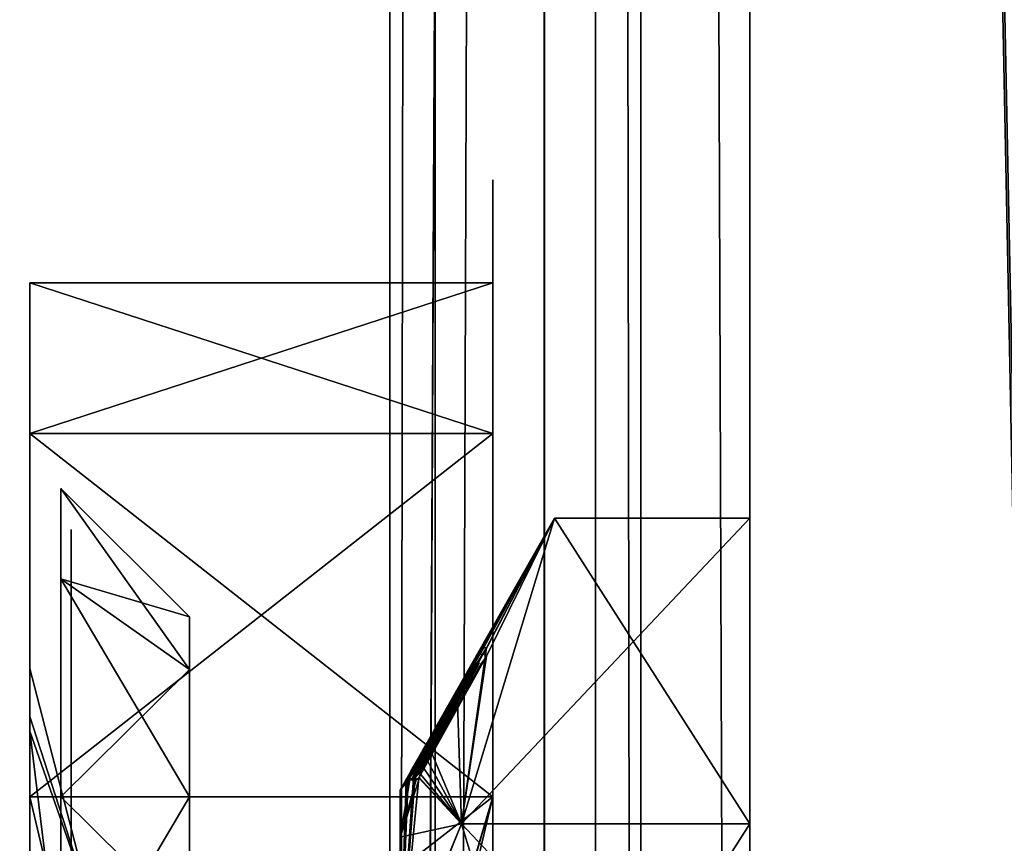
# Model space of a CAD drawing. Header units: millimetres. Extents: x -108 to 112, y -157 to 157.
# Tile 21 of 118: x -96 to -86, y -75 to -67. Entities that reach past the tile are written whole.
import ezdxf

# ---------------------------------------------------------------- set-up
doc = ezdxf.new("R2010")
doc.units = ezdxf.units.MM
doc.header["$LTSCALE"] = 33.374815
for name, color, linetype in [('1055', 7, 'CONTINUOUS'), ('1059', 7, 'CONTINUOUS'), ('1066', 7, 'CONTINUOUS'), ('1067', 7, 'CONTINUOUS'), ('1068', 7, 'CONTINUOUS'), ('1069', 7, 'CONTINUOUS'), ('1070', 7, 'CONTINUOUS'), ('1075', 7, 'CONTINUOUS'), ('1076', 7, 'CONTINUOUS'), ('12', 7, 'CONTINUOUS'), ('198', 7, 'CONTINUOUS'), ('208', 7, 'CONTINUOUS'), ('211', 7, 'CONTINUOUS'), ('217', 7, 'CONTINUOUS'), ('3', 7, 'CONTINUOUS'), ('478', 7, 'CONTINUOUS'), ('479', 7, 'CONTINUOUS'), ('480', 7, 'CONTINUOUS'), ('545', 7, 'CONTINUOUS'), ('546', 7, 'CONTINUOUS'), ('547', 7, 'CONTINUOUS'), ('548', 7, 'CONTINUOUS'), ('553', 7, 'CONTINUOUS'), ('856', 7, 'CONTINUOUS'), ('858', 7, 'CONTINUOUS'), ('9', 7, 'CONTINUOUS')]:
    doc.layers.add(name, color=color, linetype=linetype)

msp = doc.modelspace()

# ---------------------------------------------------------------- linework, layer by layer
at = {"layer": '1055', "linetype": 'CONTINUOUS'}
for points in [[(-95.5, -69.2664, -39.25), (-95.5, -70.7315, -42.7847), (-95.5, -71.2664, -39.25), (-95.5, -69.2664, -39.25)], [(-95.5, -69.2664, -15.25), (-95.5, -69.2664, -39.25), (-95.5, -71.2664, -15.25), (-95.5, -69.2664, -15.25)], [(-95.5, -73.6281, -23.6784), (-95.5, -69.2664, -39.25), (-95.5, -73.0193, -27.027), (-95.5, -73.6281, -23.6784)], [(-95.5, -69.2664, -39.25), (-95.5, -73.6281, -23.6784), (-95.5, -74.2541, -18.2488), (-95.5, -69.2664, -39.25)], [(-95.5, -73.0193, -27.027), (-95.5, -69.2664, -39.25), (-95.5, -73.4842, -30.3865), (-95.5, -73.0193, -27.027)], [(-95.5, -73.4842, -30.3865), (-95.5, -69.2664, -39.25), (-95.5, -74.9735, -33.4334), (-95.5, -73.4842, -30.3865)], [(-95.5, -74.9735, -33.4334), (-95.5, -69.2664, -39.25), (-95.5, -72.1574, -37.1166), (-95.5, -74.9735, -33.4334)], [(-95.5, -71.2664, -15.25), (-95.5, -69.2664, -39.25), (-95.5, -72.1443, -17.3704), (-95.5, -71.2664, -15.25)], [(-95.5, -72.1443, -17.3704), (-95.5, -69.2664, -39.25), (-95.5, -74.2541, -18.2488), (-95.5, -72.1443, -17.3704)], [(-95.5, -72.1574, -37.1166), (-95.5, -69.2664, -39.25), (-95.5, -71.2664, -39.25), (-95.5, -72.1574, -37.1166)], [(-95.5, -70.7317, -11.7151), (-95.5, -69.2664, -15.25), (-95.5, -72.1574, -13.1166), (-95.5, -70.7317, -11.7151)], [(-95.5, -72.1574, -13.1166), (-95.5, -69.2664, -15.25), (-95.5, -71.2664, -15.25), (-95.5, -72.1574, -13.1166)], [(-95.5, -70.7315, -42.7847), (-95.5, -74.2664, -44.25), (-95.5, -96.8011, -42.7849), (-95.5, -70.7315, -42.7847)], [(-95.5, -70.7315, -42.7847), (-95.5, -96.8011, -42.7849), (-95.5, -93.2541, -42.2488), (-95.5, -70.7315, -42.7847)], [(-95.5, -70.7315, -42.7847), (-95.5, -93.2541, -42.2488), (-95.5, -74.2541, -42.2488), (-95.5, -70.7315, -42.7847)], [(-95.5, -71.2664, -39.25), (-95.5, -70.7315, -42.7847), (-95.5, -72.1443, -41.3704), (-95.5, -71.2664, -39.25)], [(-95.5, -72.1443, -41.3704), (-95.5, -70.7315, -42.7847), (-95.5, -74.2541, -42.2488), (-95.5, -72.1443, -41.3704)], [(-95.5, -74.2664, -10.25), (-95.5, -70.7317, -11.7151), (-95.5, -77.7664, -10.25), (-95.5, -74.2664, -10.25)], [(-95.5, -77.7664, -10.25), (-95.5, -70.7317, -11.7151), (-95.5, -74.2786, -12.2512), (-95.5, -77.7664, -10.25)], [(-95.5, -74.2786, -12.2512), (-95.5, -70.7317, -11.7151), (-95.5, -72.1574, -13.1166), (-95.5, -74.2786, -12.2512)], [(-95.5, -74.2786, -36.2512), (-95.5, -74.9735, -33.4334), (-95.5, -72.1574, -37.1166), (-95.5, -74.2786, -36.2512)], [(-95.5, -73.6281, -23.6784), (-95.5, -75.261, -20.6764), (-95.5, -74.2541, -18.2488), (-95.5, -73.6281, -23.6784)], [(-95.5, -75.261, -20.6764), (-95.5, -77.7664, -18.3302), (-95.5, -74.2541, -18.2488), (-95.5, -75.261, -20.6764)], [(-95.5, -74.2541, -18.2488), (-95.5, -77.7664, -18.3302), (-95.5, -76.3753, -17.3834), (-95.5, -74.2541, -18.2488)], [(-95.5, -93.2541, -42.2488), (-95.5, -91.1443, -41.3704), (-95.5, -74.2541, -42.2488), (-95.5, -93.2541, -42.2488)], [(-95.5, -74.2541, -42.2488), (-95.5, -91.1443, -41.3704), (-95.5, -76.3753, -41.3834), (-95.5, -74.2541, -42.2488)], [(-95.5, -96.8011, -42.7849), (-95.5, -74.2664, -44.25), (-95.5, -93.2664, -44.25), (-95.5, -96.8011, -42.7849)], [(-95.5, -76.3884, -13.1296), (-95.5, -77.7664, -10.25), (-95.5, -74.2786, -12.2512), (-95.5, -76.3884, -13.1296)], [(-95.5, -77.3476, -35.8721), (-95.5, -74.9735, -33.4334), (-95.5, -74.2786, -36.2512), (-95.5, -77.3476, -35.8721)], [(-95.5, -76.3884, -37.1296), (-95.5, -77.3476, -35.8721), (-95.5, -74.2786, -36.2512), (-95.5, -76.3884, -37.1296)]]:
    msp.add_3dface(points, dxfattribs=at)
at = {"layer": '1059', "linetype": 'CONTINUOUS'}
for points in [[(-91, -74.2664, -10.25), (-95.5, -77.7664, -10.25), (-95.6, -89.7664, -10.25), (-91, -74.2664, -10.25)], [(-95.5, -89.7664, -10.25), (-91, -74.2664, -10.25), (-95.6, -89.7664, -10.25), (-95.5, -89.7664, -10.25)], [(-95.5, -74.2664, -10.25), (-95.5, -77.7664, -10.25), (-91, -74.2664, -10.25), (-95.5, -74.2664, -10.25)], [(-95.5, -89.7664, -10.25), (-95.5, -93.2664, -10.25), (-91, -74.2664, -10.25), (-95.5, -89.7664, -10.25)], [(-91, -74.2664, -10.25), (-95.5, -93.2664, -10.25), (-91, -93.2664, -10.25), (-91, -74.2664, -10.25)]]:
    msp.add_3dface(points, dxfattribs=at)
at = {"layer": '1066', "linetype": 'CONTINUOUS'}
for points in [[(-95.5, -73.6281, -23.6784), (-95.5, -73.0193, -27.027), (-94.9, -75.3495, -24.5152), (-95.5, -73.6281, -23.6784)], [(-95.5, -73.0193, -27.027), (-95.5, -73.4842, -30.3865), (-94.9, -75.3495, -24.5152), (-95.5, -73.0193, -27.027)], [(-95.5, -73.4842, -30.3865), (-95.5, -74.9735, -33.4334), (-94.9, -75.3495, -29.9848), (-95.5, -73.4842, -30.3865)], [(-94.9, -75.3495, -24.5152), (-95.5, -73.4842, -30.3865), (-94.9, -75.3495, -29.9848), (-94.9, -75.3495, -24.5152)], [(-95.5, -75.261, -20.6764), (-95.5, -73.6281, -23.6784), (-94.9, -78.5645, -20.0902), (-95.5, -75.261, -20.6764)], [(-94.9, -78.5645, -20.0902), (-95.5, -73.6281, -23.6784), (-94.9, -75.3495, -24.5152), (-94.9, -78.5645, -20.0902)]]:
    msp.add_3dface(points, dxfattribs=at)
at = {"layer": '1067', "linetype": 'CONTINUOUS'}
for points in [[(-95.5, -69.2664, -15.25), (-95.5, -70.7317, -11.7151), (-91, -69.2664, -15.25), (-95.5, -69.2664, -15.25)], [(-91, -69.2664, -15.25), (-95.5, -70.7317, -11.7151), (-91, -70.7308, -11.7145), (-91, -69.2664, -15.25)], [(-95.5, -70.7317, -11.7151), (-95.5, -74.2664, -10.25), (-91, -70.7308, -11.7145), (-95.5, -70.7317, -11.7151)], [(-91, -70.7308, -11.7145), (-95.5, -74.2664, -10.25), (-91, -74.2664, -10.25), (-91, -70.7308, -11.7145)]]:
    msp.add_3dface(points, dxfattribs=at)
at = {"layer": '1068', "linetype": 'CONTINUOUS'}
for points in [[(-95.5, -69.2664, -39.25), (-95.5, -69.2664, -15.25), (-91, -69.2664, -39.25), (-95.5, -69.2664, -39.25)], [(-91, -69.2664, -39.25), (-95.5, -69.2664, -15.25), (-91, -69.2664, -15.25), (-91, -69.2664, -39.25)]]:
    msp.add_3dface(points, dxfattribs=at)
at = {"layer": '1069', "linetype": 'CONTINUOUS'}
for points in [[(-95.5, -70.7315, -42.7847), (-95.5, -69.2664, -39.25), (-91, -70.7308, -42.7855), (-95.5, -70.7315, -42.7847)], [(-95.5, -69.2664, -39.25), (-91, -69.2664, -39.25), (-91, -70.7308, -42.7855), (-95.5, -69.2664, -39.25)], [(-91, -74.2664, -44.25), (-95.5, -70.7315, -42.7847), (-91, -70.7308, -42.7855), (-91, -74.2664, -44.25)], [(-95.5, -74.2664, -44.25), (-95.5, -70.7315, -42.7847), (-91, -74.2664, -44.25), (-95.5, -74.2664, -44.25)]]:
    msp.add_3dface(points, dxfattribs=at)
at = {"layer": '1070', "linetype": 'CONTINUOUS'}
for points in [[(-95.5, -93.2664, -44.25), (-95.5, -74.2664, -44.25), (-91, -93.2664, -44.25), (-95.5, -93.2664, -44.25)], [(-95.5, -74.2664, -44.25), (-91, -74.2664, -44.25), (-91, -93.2664, -44.25), (-95.5, -74.2664, -44.25)]]:
    msp.add_3dface(points, dxfattribs=at)
at = {"layer": '1075', "linetype": 'CONTINUOUS'}
for points in [[(-93.95, -72.5164, -39.25), (-93.95, -73.0289, -38.0126), (-95.2, -71.2664, -39.25), (-93.95, -72.5164, -39.25)], [(-95.2, -71.2664, -39.25), (-93.95, -73.0289, -38.0126), (-95.2, -72.145, -37.1287), (-95.2, -71.2664, -39.25)], [(-93.95, -73.0289, -38.0126), (-93.95, -74.2664, -37.5), (-95.2, -72.145, -37.1287), (-93.95, -73.0289, -38.0126)], [(-95.2, -72.145, -37.1287), (-93.95, -74.2664, -37.5), (-95.2, -74.2664, -36.25), (-95.2, -72.145, -37.1287)], [(-93.95, -74.2664, -37.5), (-93.95, -75.5038, -38.0126), (-95.2, -74.2664, -36.25), (-93.95, -74.2664, -37.5)], [(-95.2, -74.2664, -36.25), (-93.95, -75.5038, -38.0126), (-95.2, -76.3877, -37.1287), (-95.2, -74.2664, -36.25)]]:
    msp.add_3dface(points, dxfattribs=at)
at = {"layer": '1076', "linetype": 'CONTINUOUS'}
for points in [[(-93.95, -72.5164, -39.25), (-95.2, -71.2664, -39.25), (-95.2, -72.145, -41.3713), (-93.95, -72.5164, -39.25)], [(-93.95, -73.0289, -40.4874), (-93.95, -72.5164, -39.25), (-95.2, -72.145, -41.3713), (-93.95, -73.0289, -40.4874)], [(-95.2, -74.2664, -42.25), (-93.95, -73.0289, -40.4874), (-95.2, -72.145, -41.3713), (-95.2, -74.2664, -42.25)], [(-93.95, -74.2664, -41), (-93.95, -73.0289, -40.4874), (-95.2, -74.2664, -42.25), (-93.95, -74.2664, -41)], [(-93.95, -75.5038, -40.4874), (-93.95, -74.2664, -41), (-95.2, -76.3877, -41.3713), (-93.95, -75.5038, -40.4874)], [(-95.2, -76.3877, -41.3713), (-93.95, -74.2664, -41), (-95.2, -74.2664, -42.25), (-95.2, -76.3877, -41.3713)]]:
    msp.add_3dface(points, dxfattribs=at)
at = {"layer": '12', "color": 7, "linetype": 'CONTINUOUS'}
for points in [[(-90, -155, 64.5), (-89.5606, -155, 65.5606), (-90, 155, 64.5), (-90, -155, 64.5)], [(-89.5606, -155, 65.5606), (-89.5606, 155, 65.5606), (-90, 155, 64.5), (-89.5606, -155, 65.5606)], [(-89.5606, -155, 65.5606), (-88.5, -155, 66), (-89.5606, 155, 65.5606), (-89.5606, -155, 65.5606)], [(-88.5, -155, 66), (-88.5, 155, 66), (-89.5606, 155, 65.5606), (-88.5, -155, 66)]]:
    msp.add_3dface(points, dxfattribs=at)
at = {"layer": '198', "color": 7, "linetype": 'CONTINUOUS'}
for points in [[(-90.4975, -155.5, -68.5), (-90.4975, 155.5, -68.5), (-84.3839, -149.3022, -68.5), (-90.4975, -155.5, -68.5)], [(-90.4975, 155.5, -68.5), (-84.3839, -50.3022, -68.5), (-84.3899, -98.2085, -68.5), (-90.4975, 155.5, -68.5)], [(-84.3839, -99.8022, -68.5), (-90.4975, 155.5, -68.5), (-84.3899, -98.2085, -68.5), (-84.3839, -99.8022, -68.5)], [(-90.4975, 155.5, -68.5), (-84.3839, -99.8022, -68.5), (-84.3899, -147.7085, -68.5), (-90.4975, 155.5, -68.5)], [(-84.3839, -149.3022, -68.5), (-90.4975, 155.5, -68.5), (-84.3899, -147.7085, -68.5), (-84.3839, -149.3022, -68.5)]]:
    msp.add_3dface(points, dxfattribs=at)
at = {"layer": '208', "color": 7, "linetype": 'CONTINUOUS'}
for points in [[(-91.5597, -155.5, -68.0615), (-92, -155.5, -67), (-91.5597, 155.5, -68.0615), (-91.5597, -155.5, -68.0615)], [(-92, -155.5, -67), (-92, 155.5, -67), (-91.5597, 155.5, -68.0615), (-92, -155.5, -67)], [(-90.4975, 155.5, -68.5), (-90.4975, -155.5, -68.5), (-91.5597, -155.5, -68.0615), (-90.4975, 155.5, -68.5)], [(-90.4975, 155.5, -68.5), (-91.5597, -155.5, -68.0615), (-91.5597, 155.5, -68.0615), (-90.4975, 155.5, -68.5)]]:
    msp.add_3dface(points, dxfattribs=at)
at = {"layer": '211', "color": 7, "linetype": 'CONTINUOUS'}
for points in [[(-92, -157, -65.5), (-92, -157, -58.5), (-92, 157, -58.5), (-92, -157, -65.5)], [(-92, -156.5606, -66.5606), (-92, -157, -65.5), (-92, 157, -58.5), (-92, -156.5606, -66.5606)], [(-92, -155.5, -67), (-92, -156.5606, -66.5606), (-92, 157, -58.5), (-92, -155.5, -67)], [(-92, 155.5, -67), (-92, -155.5, -67), (-92, 157, -58.5), (-92, 155.5, -67)]]:
    msp.add_3dface(points, dxfattribs=at)
at = {"layer": '217', "color": 7, "linetype": 'CONTINUOUS'}
for points in [[(-92, 157, -58.5), (-92, -157, -58.5), (-90.4975, 157, -58.5), (-92, 157, -58.5)], [(-90.4975, 157, -58.5), (-92, -157, -58.5), (-90.5, 155.5, -58.5), (-90.4975, 157, -58.5)], [(-90.5, 155.5, -58.5), (-92, -157, -58.5), (-90.5, -155.5, -58.5), (-90.5, 155.5, -58.5)]]:
    msp.add_3dface(points, dxfattribs=at)
at = {"layer": '3', "color": 7, "linetype": 'CONTINUOUS'}
for points in [[(-88.5, 155, 66), (-88.5, -155, 66), (-67.9988, 126.5122, 66), (-88.5, 155, 66)], [(-67.9988, 126.5122, 66), (-88.5, -155, 66), (-67.1334, 124.3911, 66), (-67.9988, 126.5122, 66)], [(-67.1334, 124.3911, 66), (-88.5, -155, 66), (-65, 123.5, 66), (-67.1334, 124.3911, 66)], [(-88.5, -155, 66), (-67.1204, -124.378, 66), (-65, 123.5, 66), (-88.5, -155, 66)]]:
    msp.add_3dface(points, dxfattribs=at)
at = {"layer": '478', "linetype": 'CONTINUOUS'}
for points in [[(-93.95, -72.5164, -15.25), (-93.95, -73.0289, -14.0126), (-95.2, -71.2664, -15.25), (-93.95, -72.5164, -15.25)], [(-95.2, -71.2664, -15.25), (-93.95, -73.0289, -14.0126), (-95.2, -72.145, -13.1287), (-95.2, -71.2664, -15.25)], [(-93.95, -73.0289, -14.0126), (-93.95, -74.2664, -13.5), (-95.2, -72.145, -13.1287), (-93.95, -73.0289, -14.0126)], [(-95.2, -72.145, -13.1287), (-93.95, -74.2664, -13.5), (-95.2, -74.2664, -12.25), (-95.2, -72.145, -13.1287)], [(-93.95, -74.2664, -13.5), (-93.95, -75.5038, -14.0126), (-95.2, -74.2664, -12.25), (-93.95, -74.2664, -13.5)], [(-95.2, -74.2664, -12.25), (-93.95, -75.5038, -14.0126), (-95.2, -76.3877, -13.1287), (-95.2, -74.2664, -12.25)]]:
    msp.add_3dface(points, dxfattribs=at)
at = {"layer": '479', "linetype": 'CONTINUOUS'}
for points in [[(-93.95, -72.5164, -15.25), (-95.2, -71.2664, -15.25), (-95.2, -72.145, -17.3713), (-93.95, -72.5164, -15.25)], [(-93.95, -73.0289, -16.4874), (-93.95, -72.5164, -15.25), (-95.2, -72.145, -17.3713), (-93.95, -73.0289, -16.4874)], [(-95.2, -74.2664, -18.25), (-93.95, -73.0289, -16.4874), (-95.2, -72.145, -17.3713), (-95.2, -74.2664, -18.25)], [(-93.95, -74.2664, -17), (-93.95, -73.0289, -16.4874), (-95.2, -74.2664, -18.25), (-93.95, -74.2664, -17)], [(-93.95, -75.5038, -16.4874), (-93.95, -74.2664, -17), (-95.2, -76.3877, -17.3713), (-93.95, -75.5038, -16.4874)], [(-95.2, -76.3877, -17.3713), (-93.95, -74.2664, -17), (-95.2, -74.2664, -18.25), (-95.2, -76.3877, -17.3713)]]:
    msp.add_3dface(points, dxfattribs=at)
at = {"layer": '480', "linetype": 'CONTINUOUS'}
for points in [[(-91, -69.7317, -10.7151), (-91, -68.2664, -14.25), (-91, -97.8013, -10.7153), (-91, -69.7317, -10.7151)], [(-91, -97.8013, -10.7153), (-91, -68.2664, -14.25), (-91, -73.5244, -13.947), (-91, -97.8013, -10.7153)], [(-91, -68.2664, -14.25), (-91, -68.2664, -40.25), (-91, -72.7664, -15.25), (-91, -68.2664, -14.25)], [(-91, -68.2664, -14.25), (-91, -72.7664, -15.25), (-91, -73.5244, -13.947), (-91, -68.2664, -14.25)], [(-91, -68.2664, -40.25), (-91, -69.7315, -43.7847), (-91, -73.5143, -40.5474), (-91, -68.2664, -40.25)], [(-91, -72.7664, -39.25), (-91, -68.2664, -40.25), (-91, -73.5143, -40.5474), (-91, -72.7664, -39.25)], [(-91, -68.2664, -40.25), (-91, -72.7664, -39.25), (-91, -73.5244, -37.947), (-91, -68.2664, -40.25)], [(-91, -68.2664, -40.25), (-91, -73.5244, -37.947), (-91, -74.0738, -34.3224), (-91, -68.2664, -40.25)], [(-91, -72.7664, -15.25), (-91, -68.2664, -40.25), (-91, -73.5143, -16.5474), (-91, -72.7664, -15.25)], [(-91, -73.5143, -16.5474), (-91, -68.2664, -40.25), (-91, -71.7664, -27.25), (-91, -73.5143, -16.5474)], [(-91, -71.7664, -27.25), (-91, -68.2664, -40.25), (-91, -74.0738, -34.3224), (-91, -71.7664, -27.25)], [(-91, -97.8011, -43.7849), (-91, -99.2664, -40.25), (-91, -69.7315, -43.7847), (-91, -97.8011, -43.7849)], [(-91, -69.7315, -43.7847), (-91, -99.2664, -40.25), (-91, -94.0084, -40.553), (-91, -69.7315, -43.7847)], [(-91, -73.2664, -45.25), (-91, -97.8011, -43.7849), (-91, -69.7315, -43.7847), (-91, -73.2664, -45.25)], [(-91, -73.5143, -40.5474), (-91, -69.7315, -43.7847), (-91, -75.0084, -40.553), (-91, -73.5143, -40.5474)], [(-91, -75.0084, -40.553), (-91, -69.7315, -43.7847), (-91, -94.0084, -40.553), (-91, -75.0084, -40.553)], [(-91, -73.2664, -9.25), (-91, -69.7317, -10.7151), (-91, -94.2664, -9.25), (-91, -73.2664, -9.25)], [(-91, -94.2664, -9.25), (-91, -69.7317, -10.7151), (-91, -97.8013, -10.7153), (-91, -94.2664, -9.25)], [(-91, -75.0084, -16.553), (-91, -73.5143, -16.5474), (-91, -71.7664, -27.25), (-91, -75.0084, -16.553)], [(-91, -75.0084, -16.553), (-91, -71.7664, -27.25), (-91, -74.1067, -20.1331), (-91, -75.0084, -16.553)], [(-91, -94.2664, -45.25), (-91, -97.8011, -43.7849), (-91, -73.2664, -45.25), (-91, -94.2664, -45.25)], [(-91, -97.8013, -10.7153), (-91, -73.5244, -13.947), (-91, -92.5244, -13.947), (-91, -97.8013, -10.7153)], [(-91, -73.5244, -37.947), (-91, -75.0184, -37.9526), (-91, -74.0738, -34.3224), (-91, -73.5244, -37.947)], [(-91, -73.5244, -13.947), (-91, -75.0184, -13.9526), (-91, -92.5244, -13.947), (-91, -73.5244, -13.947)], [(-91, -74.0738, -34.3224), (-91, -75.0184, -37.9526), (-91, -80.0215, -38.65), (-91, -74.0738, -34.3224)], [(-91, -80.1151, -15.8194), (-91, -75.0084, -16.553), (-91, -74.1067, -20.1331), (-91, -80.1151, -15.8194)]]:
    msp.add_3dface(points, dxfattribs=at)
at = {"layer": '545', "color": 7, "linetype": 'CONTINUOUS'}
for points in [[(-91.9, -74.6588, 26.8754), (-91.9, -75.45, 29.75), (-91.9, -74.2, 29.75), (-91.9, -74.6588, 26.8754)], [(-91.9, -74.2, 29.75), (-91.9, -75.45, 29.75), (-91.9, -75.9726, 35.1936), (-91.9, -74.2, 29.75)], [(-91.9, -75.9977, 24.2725), (-91.9, -75.45, 29.75), (-91.9, -74.6588, 26.8754), (-91.9, -75.9977, 24.2725)]]:
    msp.add_3dface(points, dxfattribs=at)
at = {"layer": '546', "color": 7, "linetype": 'CONTINUOUS'}
for points in [[(-91.7958, -74.0162, 29.75), (-90.4009, -71.5566, 29.75), (-91.0972, -72.8177, 28.908), (-91.7958, -74.0162, 29.75)], [(-90.4009, -71.5566, 29.75), (-91.3042, -74.5295, 24.6008), (-91.0616, -72.8184, 28.3127), (-90.4009, -71.5566, 29.75)], [(-91.0972, -72.8177, 28.908), (-90.4009, -71.5566, 29.75), (-91.0616, -72.8184, 28.3127), (-91.0972, -72.8177, 28.908)], [(-91.83, -74.0806, 29.4778), (-91.7596, -73.9545, 29.5546), (-91.0972, -72.8177, 28.908), (-91.83, -74.0806, 29.4778)], [(-91.8093, -74.0469, 29.3932), (-91.83, -74.0806, 29.4778), (-91.0972, -72.8177, 28.908), (-91.8093, -74.0469, 29.3932)], [(-91.7796, -73.9964, 29.3435), (-91.8093, -74.0469, 29.3932), (-91.0972, -72.8177, 28.908), (-91.7796, -73.9964, 29.3435)], [(-91.784, -73.9957, 29.6863), (-91.7958, -74.0162, 29.75), (-91.0972, -72.8177, 28.908), (-91.784, -73.9957, 29.6863)], [(-91.6788, -73.8117, 29.5661), (-91.784, -73.9957, 29.6863), (-91.0972, -72.8177, 28.908), (-91.6788, -73.8117, 29.5661)], [(-91.7428, -73.9326, 29.317), (-91.7796, -73.9964, 29.3435), (-91.0972, -72.8177, 28.908), (-91.7428, -73.9326, 29.317)], [(-91.7596, -73.9545, 29.5546), (-91.6788, -73.8117, 29.5661), (-91.0972, -72.8177, 28.908), (-91.7596, -73.9545, 29.5546)], [(-91.7026, -73.8629, 29.2912), (-91.7428, -73.9326, 29.317), (-91.0972, -72.8177, 28.908), (-91.7026, -73.8629, 29.2912)], [(-91.4143, -73.3639, 29.1103), (-91.7026, -73.8629, 29.2912), (-91.0972, -72.8177, 28.908), (-91.4143, -73.3639, 29.1103)], [(-91.5397, -73.6304, 28.6122), (-91.3316, -73.2466, 28.7499), (-91.0616, -72.8184, 28.3127), (-91.5397, -73.6304, 28.6122)], [(-91.3123, -73.2432, 28.4726), (-91.5397, -73.6304, 28.6122), (-91.0616, -72.8184, 28.3127), (-91.3123, -73.2432, 28.4726)], [(-91.0616, -72.8184, 28.3127), (-91.3042, -74.5295, 24.6008), (-91.3438, -73.35, 28.1197), (-91.0616, -72.8184, 28.3127)], [(-91.3316, -73.2466, 28.7499), (-91.0972, -72.8177, 28.908), (-91.0616, -72.8184, 28.3127), (-91.3316, -73.2466, 28.7499)], [(-91.2899, -73.1628, 28.8589), (-91.81, -74.0806, 28.8916), (-91.8167, -74.0806, 29.0318), (-91.2899, -73.1628, 28.8589)], [(-91.4885, -73.5041, 28.9804), (-91.2899, -73.1628, 28.8589), (-91.8167, -74.0806, 29.0318), (-91.4885, -73.5041, 28.9804)], [(-91.4495, -73.4549, 28.7559), (-91.81, -74.0806, 28.8916), (-91.2899, -73.1628, 28.8589), (-91.4495, -73.4549, 28.7559)], [(-91.2513, -73.1628, 28.2645), (-91.4305, -73.5005, 28.1462), (-91.7796, -74.0806, 28.4274), (-91.2513, -73.1628, 28.2645)], [(-91.4463, -73.4934, 28.3828), (-91.2513, -73.1628, 28.2645), (-91.7796, -74.0806, 28.4274), (-91.4463, -73.4934, 28.3828)], [(-91.3438, -73.35, 28.1197), (-91.3042, -74.5295, 24.6008), (-91.5974, -73.8333, 27.9505), (-91.3438, -73.35, 28.1197)], [(-91.7987, -74.0426, 29.1167), (-91.4885, -73.5041, 28.9804), (-91.8167, -74.0806, 29.0318), (-91.7987, -74.0426, 29.1167)], [(-91.7945, -74.0582, 28.8372), (-91.81, -74.0806, 28.8916), (-91.4495, -73.4549, 28.7559), (-91.7945, -74.0582, 28.8372)], [(-91.6868, -73.8458, 29.1019), (-91.4885, -73.5041, 28.9804), (-91.7987, -74.0426, 29.1167), (-91.6868, -73.8458, 29.1019)], [(-91.6061, -73.7435, 28.6541), (-91.7945, -74.0582, 28.8372), (-91.4495, -73.4549, 28.7559), (-91.6061, -73.7435, 28.6541)], [(-91.7653, -74.0426, 28.5187), (-91.4463, -73.4934, 28.3828), (-91.7796, -74.0806, 28.4274), (-91.7653, -74.0426, 28.5187)], [(-91.4305, -73.5005, 28.1462), (-91.7531, -74.0806, 28.1261), (-91.7796, -74.0806, 28.4274), (-91.4305, -73.5005, 28.1462)], [(-91.6412, -73.8243, 28.5012), (-91.4463, -73.4934, 28.3828), (-91.7653, -74.0426, 28.5187), (-91.6412, -73.8243, 28.5012)], [(-91.6054, -73.8333, 28.0297), (-91.7531, -74.0806, 28.1261), (-91.4305, -73.5005, 28.1462), (-91.6054, -73.8333, 28.0297)], [(-91.7789, -74.0351, 28.7917), (-91.7945, -74.0582, 28.8372), (-91.6061, -73.7435, 28.6541), (-91.7789, -74.0351, 28.7917)], [(-91.7402, -73.9192, 29.6113), (-91.784, -73.9957, 29.6863), (-91.6788, -73.8117, 29.5661), (-91.7402, -73.9192, 29.6113)], [(-91.7609, -74.0062, 28.7629), (-91.7789, -74.0351, 28.7917), (-91.6061, -73.7435, 28.6541), (-91.7609, -74.0062, 28.7629)], [(-91.6061, -73.7435, 28.6541), (-91.6602, -73.8357, 28.6869), (-91.7609, -74.0062, 28.7629), (-91.6061, -73.7435, 28.6541)], [(-91.7297, -73.92, 29.1271), (-91.6868, -73.8458, 29.1019), (-91.7987, -74.0426, 29.1167), (-91.7297, -73.92, 29.1271)], [(-91.6886, -73.9052, 28.5278), (-91.6412, -73.8243, 28.5012), (-91.7653, -74.0426, 28.5187), (-91.6886, -73.9052, 28.5278)], [(-91.734, -73.9841, 28.5421), (-91.6886, -73.9052, 28.5278), (-91.7653, -74.0426, 28.5187), (-91.734, -73.9841, 28.5421)], [(-91.714, -73.9275, 28.7196), (-91.7609, -74.0062, 28.7629), (-91.6602, -73.8357, 28.6869), (-91.714, -73.9275, 28.7196)], [(-91.7275, -74.0508, 28.0363), (-91.7531, -74.0806, 28.1261), (-91.6054, -73.8333, 28.0297), (-91.7275, -74.0508, 28.0363)], [(-91.6468, -73.912, 28.004), (-91.7275, -74.0508, 28.0363), (-91.6054, -73.8333, 28.0297), (-91.6468, -73.912, 28.004)], [(-91.5974, -73.8333, 27.9505), (-91.3042, -74.5295, 24.6008), (-91.6377, -73.9106, 27.9243), (-91.5974, -73.8333, 27.9505)], [(-91.8406, -74.0972, 29.5625), (-91.7596, -73.9545, 29.5546), (-91.83, -74.0806, 29.4778), (-91.8406, -74.0972, 29.5625)], [(-91.77, -73.9904, 29.142), (-91.7297, -73.92, 29.1271), (-91.7987, -74.0426, 29.1167), (-91.77, -73.9904, 29.142)], [(-91.6875, -73.9877, 27.9896), (-91.7275, -74.0508, 28.0363), (-91.6468, -73.912, 28.004), (-91.6875, -73.9877, 27.9896)], [(-91.7104, -74.0261, 28.0035), (-91.7275, -74.0508, 28.0363), (-91.6875, -73.9877, 27.9896), (-91.7104, -74.0261, 28.0035)], [(-91.6747, -73.9831, 27.8931), (-91.3042, -74.5295, 24.6008), (-91.7036, -74.0466, 27.8356), (-91.6747, -73.9831, 27.8931)], [(-91.6377, -73.9106, 27.9243), (-91.3042, -74.5295, 24.6008), (-91.6747, -73.9831, 27.8931), (-91.6377, -73.9106, 27.9243)], [(-91.3042, -74.5295, 24.6008), (-91.9, -74.6588, 26.8754), (-91.7134, -74.0806, 27.7575), (-91.3042, -74.5295, 24.6008)], [(-91.7134, -74.0806, 27.7575), (-91.9, -74.6588, 26.8754), (-91.7446, -74.0992, 27.9417), (-91.7134, -74.0806, 27.7575)], [(-91.9, -74.2, 29.75), (-91.8406, -74.0972, 29.5625), (-91.83, -74.0806, 29.4778), (-91.9, -74.2, 29.75)], [(-91.8063, -74.0992, 28.6502), (-91.9, -74.2, 29.75), (-91.81, -74.0806, 28.8916), (-91.8063, -74.0992, 28.6502)], [(-91.81, -74.0806, 28.8916), (-91.9, -74.2, 29.75), (-91.8167, -74.0806, 29.0318), (-91.81, -74.0806, 28.8916)], [(-91.8167, -74.0806, 29.0318), (-91.9, -74.2, 29.75), (-91.8352, -74.0992, 29.2486), (-91.8167, -74.0806, 29.0318)], [(-91.8352, -74.0992, 29.2486), (-91.9, -74.2, 29.75), (-91.83, -74.0806, 29.4778), (-91.8352, -74.0992, 29.2486)], [(-91.8406, -74.0972, 29.5625), (-91.9, -74.2, 29.75), (-91.8414, -74.0972, 29.6557), (-91.8406, -74.0972, 29.5625)], [(-91.8414, -74.0972, 29.6557), (-91.9, -74.2, 29.75), (-91.8417, -74.0972, 29.75), (-91.8414, -74.0972, 29.6557)], [(-91.9, -74.6588, 26.8754), (-91.9, -74.2, 29.75), (-91.8063, -74.0992, 28.6502), (-91.9, -74.6588, 26.8754)], [(-91.7446, -74.0992, 27.9417), (-91.9, -74.6588, 26.8754), (-91.8063, -74.0992, 28.6502), (-91.7446, -74.0992, 27.9417)], [(-91.7531, -74.0806, 28.1261), (-91.7446, -74.0992, 27.9417), (-91.8063, -74.0992, 28.6502), (-91.7531, -74.0806, 28.1261)], [(-91.7796, -74.0806, 28.4274), (-91.7531, -74.0806, 28.1261), (-91.8063, -74.0992, 28.6502), (-91.7796, -74.0806, 28.4274)], [(-91.7036, -74.0466, 27.8356), (-91.3042, -74.5295, 24.6008), (-91.7134, -74.0806, 27.7575), (-91.7036, -74.0466, 27.8356)], [(-91.9, -75.9977, 24.2725), (-91.9, -74.6588, 26.8754), (-91.3042, -74.5295, 24.6008), (-91.9, -75.9977, 24.2725)], [(-90.4009, -77.5033, 19.45), (-91.9, -75.9977, 24.2725), (-91.3042, -74.5295, 24.6008), (-90.4009, -77.5033, 19.45)]]:
    msp.add_3dface(points, dxfattribs=at)
at = {"layer": '547', "color": 7, "linetype": 'CONTINUOUS'}
for points in [[(-91.1606, -72.8966, 29.8306), (-90.4009, -71.5566, 29.75), (-91.7983, -74.0209, 29.8092), (-91.1606, -72.8966, 29.8306)], [(-91.7983, -74.0209, 29.8092), (-90.4009, -71.5566, 29.75), (-91.7958, -74.0162, 29.75), (-91.7983, -74.0209, 29.8092)], [(-90.4009, -71.5566, 29.75), (-91.153, -72.8966, 30.2886), (-91.3158, -73.2135, 30.6962), (-90.4009, -71.5566, 29.75)], [(-91.2187, -73.0448, 30.7324), (-90.4009, -71.5566, 29.75), (-91.3158, -73.2135, 30.6962), (-91.2187, -73.0448, 30.7324)], [(-91.3042, -74.5296, 34.8994), (-90.4009, -71.5566, 29.75), (-91.06, -72.8966, 31.6951), (-91.3042, -74.5296, 34.8994)], [(-91.1227, -72.88, 30.7868), (-90.4009, -71.5566, 29.75), (-91.2187, -73.0448, 30.7324), (-91.1227, -72.88, 30.7868)], [(-91.1479, -72.8779, 30.0474), (-90.4009, -71.5566, 29.75), (-91.1606, -72.8966, 29.8306), (-91.1479, -72.8779, 30.0474)], [(-91.153, -72.8966, 30.2886), (-90.4009, -71.5566, 29.75), (-91.1479, -72.8779, 30.0474), (-91.153, -72.8966, 30.2886)], [(-91.0915, -72.879, 31.241), (-90.4009, -71.5566, 29.75), (-91.1227, -72.88, 30.7868), (-91.0915, -72.879, 31.241)], [(-91.06, -72.8966, 31.6951), (-90.4009, -71.5566, 29.75), (-91.0915, -72.879, 31.241), (-91.06, -72.8966, 31.6951)], [(-91.7978, -74.0209, 29.8967), (-91.1606, -72.8966, 29.8306), (-91.7983, -74.0209, 29.8092), (-91.7978, -74.0209, 29.8967)], [(-91.1904, -72.9509, 29.9585), (-91.1606, -72.8966, 29.8306), (-91.7978, -74.0209, 29.8967), (-91.1904, -72.9509, 29.9585)], [(-91.7968, -74.0209, 29.983), (-91.1904, -72.9509, 29.9585), (-91.7978, -74.0209, 29.8967), (-91.7968, -74.0209, 29.983)], [(-91.2264, -73.0147, 29.9794), (-91.1904, -72.9509, 29.9585), (-91.7968, -74.0209, 29.983), (-91.2264, -73.0147, 29.9794)], [(-91.7891, -74.0209, 30.3062), (-91.153, -72.8966, 30.2886), (-91.7914, -74.0209, 30.232), (-91.7891, -74.0209, 30.3062)], [(-91.7914, -74.0209, 30.232), (-91.153, -72.8966, 30.2886), (-91.1918, -72.96, 30.178), (-91.7914, -74.0209, 30.232)], [(-91.7773, -74.008, 30.4289), (-91.153, -72.8966, 30.2886), (-91.7891, -74.0209, 30.3062), (-91.7773, -74.008, 30.4289)], [(-91.737, -73.943, 30.5104), (-91.153, -72.8966, 30.2886), (-91.7773, -74.008, 30.4289), (-91.737, -73.943, 30.5104)], [(-91.7015, -73.8823, 30.5372), (-91.153, -72.8966, 30.2886), (-91.737, -73.943, 30.5104), (-91.7015, -73.8823, 30.5372)], [(-91.7187, -74.0806, 31.6971), (-91.3042, -74.5296, 34.8994), (-91.06, -72.8966, 31.6951), (-91.7187, -74.0806, 31.6971)], [(-91.6992, -74.024, 31.591), (-91.7187, -74.0806, 31.6971), (-91.06, -72.8966, 31.6951), (-91.6992, -74.024, 31.591)], [(-91.6602, -73.8117, 30.5674), (-91.153, -72.8966, 30.2886), (-91.7015, -73.8823, 30.5372), (-91.6602, -73.8117, 30.5674)], [(-91.6653, -73.9588, 31.569), (-91.6992, -74.024, 31.591), (-91.06, -72.8966, 31.6951), (-91.6653, -73.9588, 31.569)], [(-91.6228, -73.8817, 31.565), (-91.6653, -73.9588, 31.569), (-91.06, -72.8966, 31.6951), (-91.6228, -73.8817, 31.565)], [(-91.153, -72.8966, 30.2886), (-91.6602, -73.8117, 30.5674), (-91.3158, -73.2135, 30.6962), (-91.153, -72.8966, 30.2886)], [(-91.4037, -73.4889, 31.565), (-91.6228, -73.8817, 31.565), (-91.06, -72.8966, 31.6951), (-91.4037, -73.4889, 31.565)], [(-91.1085, -72.9634, 31.584), (-91.4037, -73.4889, 31.565), (-91.06, -72.8966, 31.6951), (-91.1085, -72.9634, 31.584)], [(-91.5332, -73.5559, 29.983), (-91.2264, -73.0147, 29.9794), (-91.7968, -74.0209, 29.983), (-91.5332, -73.5559, 29.983)], [(-91.7934, -74.0209, 30.1578), (-91.7914, -74.0209, 30.232), (-91.1918, -72.96, 30.178), (-91.7934, -74.0209, 30.1578)], [(-91.53, -73.5559, 30.1578), (-91.7934, -74.0209, 30.1578), (-91.1918, -72.96, 30.178), (-91.53, -73.5559, 30.1578)], [(-91.1454, -72.9572, 31.1099), (-91.1546, -72.9605, 31.0054), (-91.7704, -74.0806, 31.1836), (-91.1454, -72.9572, 31.1099)], [(-91.1386, -72.9572, 31.2), (-91.1454, -72.9572, 31.1099), (-91.7704, -74.0806, 31.1836), (-91.1386, -72.9572, 31.2)], [(-91.1318, -72.9656, 31.3422), (-91.1386, -72.9572, 31.2), (-91.7704, -74.0806, 31.1836), (-91.1318, -72.9656, 31.3422)], [(-91.1546, -72.9605, 31.0054), (-91.1703, -72.9774, 30.9104), (-91.7704, -74.0806, 31.1836), (-91.1546, -72.9605, 31.0054)], [(-91.7387, -74.046, 31.322), (-91.1318, -72.9656, 31.3422), (-91.7704, -74.0806, 31.1836), (-91.7387, -74.046, 31.322)], [(-91.1703, -72.9774, 30.9104), (-91.2179, -73.0508, 30.8061), (-91.7704, -74.0806, 31.1836), (-91.1703, -72.9774, 30.9104)], [(-91.1449, -72.9941, 31.3756), (-91.1318, -72.9656, 31.3422), (-91.7387, -74.046, 31.322), (-91.1449, -72.9941, 31.3756)], [(-91.2009, -73.0963, 31.3902), (-91.1449, -72.9941, 31.3756), (-91.7387, -74.046, 31.322), (-91.2009, -73.0963, 31.3902)], [(-91.2696, -73.0909, 29.983), (-91.2264, -73.0147, 29.9794), (-91.5332, -73.5559, 29.983), (-91.2696, -73.0909, 29.983)], [(-91.2267, -73.0208, 30.161), (-91.53, -73.5559, 30.1578), (-91.1918, -72.96, 30.178), (-91.2267, -73.0208, 30.161)], [(-91.2665, -73.0909, 30.1578), (-91.53, -73.5559, 30.1578), (-91.2267, -73.0208, 30.161), (-91.2665, -73.0909, 30.1578)], [(-91.1846, -73.0963, 31.565), (-91.4037, -73.4889, 31.565), (-91.1085, -72.9634, 31.584), (-91.1846, -73.0963, 31.565)], [(-91.1445, -73.0251, 31.5678), (-91.1846, -73.0963, 31.565), (-91.1085, -72.9634, 31.584), (-91.1445, -73.0251, 31.5678)], [(-91.2179, -73.0508, 30.8061), (-91.2644, -73.128, 30.7545), (-91.7704, -74.0806, 31.1836), (-91.2179, -73.0508, 30.8061)], [(-91.2644, -73.128, 30.7545), (-91.3158, -73.2135, 30.6962), (-91.7704, -74.0806, 31.1836), (-91.2644, -73.128, 30.7545)], [(-91.4149, -73.4786, 31.3902), (-91.2009, -73.0963, 31.3902), (-91.7387, -74.046, 31.322), (-91.4149, -73.4786, 31.3902)], [(-91.7403, -73.9545, 30.5785), (-91.8213, -74.0972, 30.5701), (-91.3158, -73.2135, 30.6962), (-91.7403, -73.9545, 30.5785)], [(-91.3158, -73.2135, 30.6962), (-91.8213, -74.0972, 30.5701), (-91.7704, -74.0806, 31.1836), (-91.3158, -73.2135, 30.6962)], [(-91.6602, -73.8117, 30.5674), (-91.7403, -73.9545, 30.5785), (-91.3158, -73.2135, 30.6962), (-91.6602, -73.8117, 30.5674)], [(-91.6288, -73.8611, 31.3902), (-91.4149, -73.4786, 31.3902), (-91.7387, -74.046, 31.322), (-91.6288, -73.8611, 31.3902)], [(-91.707, -73.9985, 31.3759), (-91.6288, -73.8611, 31.3902), (-91.7387, -74.046, 31.322), (-91.707, -73.9985, 31.3759)], [(-91.6695, -73.9336, 31.3883), (-91.6288, -73.8611, 31.3902), (-91.707, -73.9985, 31.3759), (-91.6695, -73.9336, 31.3883)], [(-91.9, -75.9726, 35.1936), (-91.3042, -74.5296, 34.8994), (-91.7187, -74.0806, 31.6971), (-91.9, -75.9726, 35.1936)], [(-91.8213, -74.0972, 30.5701), (-91.9, -75.9726, 35.1936), (-91.7704, -74.0806, 31.1836), (-91.8213, -74.0972, 30.5701)], [(-91.9, -75.9726, 35.1936), (-91.7187, -74.0806, 31.6971), (-91.7568, -74.0992, 31.4412), (-91.9, -75.9726, 35.1936)], [(-91.7704, -74.0806, 31.1836), (-91.9, -75.9726, 35.1936), (-91.7568, -74.0992, 31.4412), (-91.7704, -74.0806, 31.1836)], [(-91.9, -74.2, 29.75), (-91.9, -75.9726, 35.1936), (-91.8417, -74.0972, 29.75), (-91.9, -74.2, 29.75)], [(-91.8417, -74.0972, 29.75), (-91.9, -75.9726, 35.1936), (-91.8366, -74.0972, 30.1603), (-91.8417, -74.0972, 29.75)], [(-91.8366, -74.0972, 30.1603), (-91.9, -75.9726, 35.1936), (-91.8213, -74.0972, 30.5701), (-91.8366, -74.0972, 30.1603)], [(-91.3042, -74.5296, 34.8994), (-91.9, -75.9726, 35.1936), (-90.4009, -77.5033, 40.05), (-91.3042, -74.5296, 34.8994)]]:
    msp.add_3dface(points, dxfattribs=at)
at = {"layer": '548', "color": 7, "linetype": 'CONTINUOUS'}
for points in [[(-90.4009, -71.5566, 29.75), (-91.3042, -74.5296, 34.8994), (-88.5, -71.5566, 29.75), (-90.4009, -71.5566, 29.75)], [(-88.5, -71.5566, 29.75), (-91.3042, -74.5296, 34.8994), (-88.5, -74.5299, 34.9), (-88.5, -71.5566, 29.75)], [(-91.3042, -74.5296, 34.8994), (-90.4009, -77.5033, 40.05), (-88.5, -74.5299, 34.9), (-91.3042, -74.5296, 34.8994)], [(-88.5, -74.5299, 34.9), (-90.4009, -77.5033, 40.05), (-88.5, -77.5033, 40.05), (-88.5, -74.5299, 34.9)]]:
    msp.add_3dface(points, dxfattribs=at)
at = {"layer": '553', "color": 7, "linetype": 'CONTINUOUS'}
for points in [[(-91.3042, -74.5295, 24.6008), (-90.4009, -71.5566, 29.75), (-88.5, -74.5299, 24.6), (-91.3042, -74.5295, 24.6008)], [(-90.4009, -71.5566, 29.75), (-88.5, -71.5566, 29.75), (-88.5, -74.5299, 24.6), (-90.4009, -71.5566, 29.75)], [(-90.4009, -77.5033, 19.45), (-91.3042, -74.5295, 24.6008), (-88.5, -77.5033, 19.45), (-90.4009, -77.5033, 19.45)], [(-88.5, -77.5033, 19.45), (-91.3042, -74.5295, 24.6008), (-88.5, -74.5299, 24.6), (-88.5, -77.5033, 19.45)]]:
    msp.add_3dface(points, dxfattribs=at)
at = {"layer": '856', "color": 7, "linetype": 'CONTINUOUS'}
for points in [[(-95.1, -71.6664, -15.25), (-95.1, -72.4386, -17.099), (-95.1, -72.6993, -15.761), (-95.1, -71.6664, -15.25)], [(-95.1, -72.4273, -13.4123), (-95.1, -71.6664, -15.25), (-95.1, -73.7554, -13.683), (-95.1, -72.4273, -13.4123)], [(-95.1, -72.6993, -14.739), (-95.1, -71.6664, -15.25), (-95.1, -72.6993, -15.761), (-95.1, -72.6993, -14.739)], [(-95.1, -71.6664, -15.25), (-95.1, -72.6993, -14.739), (-95.1, -73.7554, -13.683), (-95.1, -71.6664, -15.25)], [(-95.1, -74.2558, -12.651), (-95.1, -72.4273, -13.4123), (-95.1, -76.0941, -13.401), (-95.1, -74.2558, -12.651)], [(-95.1, -76.0941, -13.401), (-95.1, -72.4273, -13.4123), (-95.1, -73.7554, -13.683), (-95.1, -76.0941, -13.401)], [(-95.1, -74.277, -17.849), (-95.1, -76.1055, -17.0877), (-95.1, -72.4386, -17.099), (-95.1, -74.277, -17.849)], [(-95.1, -72.4386, -17.099), (-95.1, -76.1055, -17.0877), (-95.1, -74.7774, -16.817), (-95.1, -72.4386, -17.099)], [(-95.1, -72.6993, -15.761), (-95.1, -72.4386, -17.099), (-95.1, -73.5549, -15.9615), (-95.1, -72.6993, -15.761)], [(-95.1, -73.5549, -15.9615), (-95.1, -72.4386, -17.099), (-95.1, -73.7554, -16.817), (-95.1, -73.5549, -15.9615)], [(-95.1, -73.7554, -16.817), (-95.1, -72.4386, -17.099), (-95.1, -74.7774, -16.817), (-95.1, -73.7554, -16.817)], [(-95.1, -73.7554, -13.683), (-95.1, -72.6993, -14.739), (-95.1, -73.5548, -14.5386), (-95.1, -73.7554, -13.683)], [(-95.1, -74.7774, -13.683), (-95.1, -76.0941, -13.401), (-95.1, -73.7554, -13.683), (-95.1, -74.7774, -13.683)]]:
    msp.add_3dface(points, dxfattribs=at)
at = {"layer": '858', "color": 7, "linetype": 'CONTINUOUS'}
for points in [[(-95.1, -71.6664, -39.25), (-95.1, -72.4386, -41.099), (-95.1, -72.6993, -39.761), (-95.1, -71.6664, -39.25)], [(-95.1, -72.4273, -37.4123), (-95.1, -71.6664, -39.25), (-95.1, -73.7554, -37.683), (-95.1, -72.4273, -37.4123)], [(-95.1, -72.6993, -38.739), (-95.1, -71.6664, -39.25), (-95.1, -72.6993, -39.761), (-95.1, -72.6993, -38.739)], [(-95.1, -71.6664, -39.25), (-95.1, -72.6993, -38.739), (-95.1, -73.7554, -37.683), (-95.1, -71.6664, -39.25)], [(-95.1, -74.2558, -36.651), (-95.1, -72.4273, -37.4123), (-95.1, -76.0941, -37.401), (-95.1, -74.2558, -36.651)], [(-95.1, -76.0941, -37.401), (-95.1, -72.4273, -37.4123), (-95.1, -73.7554, -37.683), (-95.1, -76.0941, -37.401)], [(-95.1, -74.277, -41.849), (-95.1, -76.1055, -41.0877), (-95.1, -72.4386, -41.099), (-95.1, -74.277, -41.849)], [(-95.1, -72.4386, -41.099), (-95.1, -76.1055, -41.0877), (-95.1, -74.7774, -40.817), (-95.1, -72.4386, -41.099)], [(-95.1, -72.6993, -39.761), (-95.1, -72.4386, -41.099), (-95.1, -73.5549, -39.9615), (-95.1, -72.6993, -39.761)], [(-95.1, -73.5549, -39.9615), (-95.1, -72.4386, -41.099), (-95.1, -73.7554, -40.817), (-95.1, -73.5549, -39.9615)], [(-95.1, -73.7554, -40.817), (-95.1, -72.4386, -41.099), (-95.1, -74.7774, -40.817), (-95.1, -73.7554, -40.817)], [(-95.1, -73.7554, -37.683), (-95.1, -72.6993, -38.739), (-95.1, -73.5548, -38.5386), (-95.1, -73.7554, -37.683)], [(-95.1, -74.7774, -37.683), (-95.1, -76.0941, -37.401), (-95.1, -73.7554, -37.683), (-95.1, -74.7774, -37.683)]]:
    msp.add_3dface(points, dxfattribs=at)
at = {"layer": '9', "color": 7, "linetype": 'CONTINUOUS'}
for points in [[(-90, 155, -64.5), (-90, -155, -64.5), (-90, 114.752, -40.5474), (-90, 155, -64.5)], [(-90, -155, 64.5), (-90, 155, 64.5), (-90, -128.412, 36.9648), (-90, -155, 64.5)], [(-90, 155, 64.5), (-90, -44.412, 36.9648), (-90, -76.2433, 32.7329), (-90, 155, 64.5)], [(-90, -86.412, 36.9648), (-90, 155, 64.5), (-90, -80.4499, 36.9487), (-90, -86.412, 36.9648)], [(-90, 155, 64.5), (-90, -86.412, 36.9648), (-90, -122.4499, 36.9487), (-90, 155, 64.5)], [(-90, -80.4499, 36.9487), (-90, 155, 64.5), (-90, -76.2433, 32.7329), (-90, -80.4499, 36.9487)], [(-90, -128.412, 36.9648), (-90, 155, 64.5), (-90, -122.4499, 36.9487), (-90, -128.412, 36.9648)], [(-90, 114.752, -40.5474), (-90, -155, -64.5), (-90, 113.258, -40.553), (-90, 114.752, -40.5474)], [(-90, 113.258, -40.553), (-90, -155, -64.5), (-90, 112.5, -39.25), (-90, 113.258, -40.553)], [(-90, 112.5, -39.25), (-90, -155, -64.5), (-90, 66.4829, -40.9338), (-90, 112.5, -39.25)], [(-90, 66.4829, -40.9338), (-90, -155, -64.5), (-90, 57.6092, -40.9638), (-90, 66.4829, -40.9338)], [(-90, 57.6092, -40.9638), (-90, -155, -64.5), (-90, 50.552, -40.7474), (-90, 57.6092, -40.9638)], [(-90, 50.552, -40.7474), (-90, -155, -64.5), (-90, 49.058, -40.753), (-90, 50.552, -40.7474)], [(-90, 49.058, -40.753), (-90, -155, -64.5), (-90, 48.3, -39.45), (-90, 49.058, -40.753)], [(-90, 48.3, -39.45), (-90, -155, -64.5), (-90, 16.2357, -40.5474), (-90, 48.3, -39.45)], [(-90, 16.2357, -40.5474), (-90, -155, -64.5), (-90, 14.7416, -40.553), (-90, 16.2357, -40.5474)], [(-90, 14.7416, -40.553), (-90, -155, -64.5), (-90, 13.9836, -39.25), (-90, 14.7416, -40.553)], [(-90, -155, -64.5), (-90, -2.7643, -40.5474), (-90, 13.9836, -39.25), (-90, -155, -64.5)], [(-90, -2.7643, -40.5474), (-90, -155, -64.5), (-90, -4.2584, -40.553), (-90, -2.7643, -40.5474)], [(-90, -4.2584, -40.553), (-90, -155, -64.5), (-90, -5.0164, -39.25), (-90, -4.2584, -40.553)], [(-90, -5.0164, -39.25), (-90, -155, -64.5), (-90, -29.0143, -40.5474), (-90, -5.0164, -39.25)], [(-90, -29.0143, -40.5474), (-90, -155, -64.5), (-90, -30.5084, -40.553), (-90, -29.0143, -40.5474)], [(-90, -30.5084, -40.553), (-90, -155, -64.5), (-90, -31.2664, -39.25), (-90, -30.5084, -40.553)], [(-90, -155, -64.5), (-90, -39.2667, -39.1489), (-90, -31.2664, -39.25), (-90, -155, -64.5)], [(-90, -39.2667, -39.1489), (-90, -155, -64.5), (-90, -48.0143, -40.5474), (-90, -39.2667, -39.1489)], [(-90, -44.412, 36.9648), (-90, -48.65, 32.75), (-90, -76.2421, 26.77), (-90, -44.412, 36.9648)], [(-90, -76.2433, 32.7329), (-90, -44.412, 36.9648), (-90, -76.2421, 26.77), (-90, -76.2433, 32.7329)], [(-90, -48.0143, -40.5474), (-90, -155, -64.5), (-90, -49.5084, -40.553), (-90, -48.0143, -40.5474)], [(-90, -48.65, 32.75), (-90, -50.8496, -29.9744), (-90, -71.5164, -27.25), (-90, -48.65, 32.75)], [(-90, -76.2421, 26.77), (-90, -48.65, 32.75), (-90, -75.7664, -15.25), (-90, -76.2421, 26.77)], [(-90, -48.65, 32.75), (-90, -71.5164, -27.25), (-90, -72.7664, -15.25), (-90, -48.65, 32.75)], [(-90, -48.65, 32.75), (-90, -72.7664, -15.25), (-90, -73.5244, -13.947), (-90, -48.65, 32.75)], [(-90, -75.7664, -15.25), (-90, -48.65, 32.75), (-90, -75.0184, -13.9526), (-90, -75.7664, -15.25)], [(-90, -75.0184, -13.9526), (-90, -48.65, 32.75), (-90, -73.5244, -13.947), (-90, -75.0184, -13.9526)], [(-90, -49.5084, -40.553), (-90, -155, -64.5), (-90, -50.2664, -39.25), (-90, -49.5084, -40.553)], [(-90, -50.2664, -39.25), (-90, -155, -64.5), (-90, -73.5143, -40.5474), (-90, -50.2664, -39.25)], [(-90, -50.8496, -29.9744), (-90, -50.2664, -39.25), (-90, -73.5143, -40.5474), (-90, -50.8496, -29.9744)], [(-90, -71.5164, -27.25), (-90, -50.8496, -29.9744), (-90, -72.7664, -39.25), (-90, -71.5164, -27.25)], [(-90, -72.7664, -39.25), (-90, -50.8496, -29.9744), (-90, -73.5143, -40.5474), (-90, -72.7664, -39.25)], [(-90, -73.8706, -34.468), (-90, -71.5164, -27.25), (-90, -73.5244, -37.947), (-90, -73.8706, -34.468)], [(-90, -71.5164, -27.25), (-90, -73.904, -19.9869), (-90, -72.7664, -15.25), (-90, -71.5164, -27.25)], [(-90, -71.5164, -27.25), (-90, -72.7664, -39.25), (-90, -73.5244, -37.947), (-90, -71.5164, -27.25)], [(-90, -72.7664, -15.25), (-90, -73.904, -19.9869), (-90, -73.5143, -16.5474), (-90, -72.7664, -15.25)], [(-90, -73.5143, -40.5474), (-90, -155, -64.5), (-90, -75.0084, -40.553), (-90, -73.5143, -40.5474)], [(-90, -73.5143, -16.5474), (-90, -73.904, -19.9869), (-90, -75.0084, -16.553), (-90, -73.5143, -16.5474)], [(-90, -75.0184, -37.9526), (-90, -73.8706, -34.468), (-90, -73.5244, -37.947), (-90, -75.0184, -37.9526)], [(-90, -79.9445, -38.8879), (-90, -73.8706, -34.468), (-90, -75.7664, -39.25), (-90, -79.9445, -38.8879)], [(-90, -75.7664, -39.25), (-90, -73.8706, -34.468), (-90, -75.0184, -37.9526), (-90, -75.7664, -39.25)], [(-90, -73.904, -19.9869), (-90, -80.0385, -15.5815), (-90, -75.0084, -16.553), (-90, -73.904, -19.9869)]]:
    msp.add_3dface(points, dxfattribs=at)

doc.saveas('drawing.dxf')
